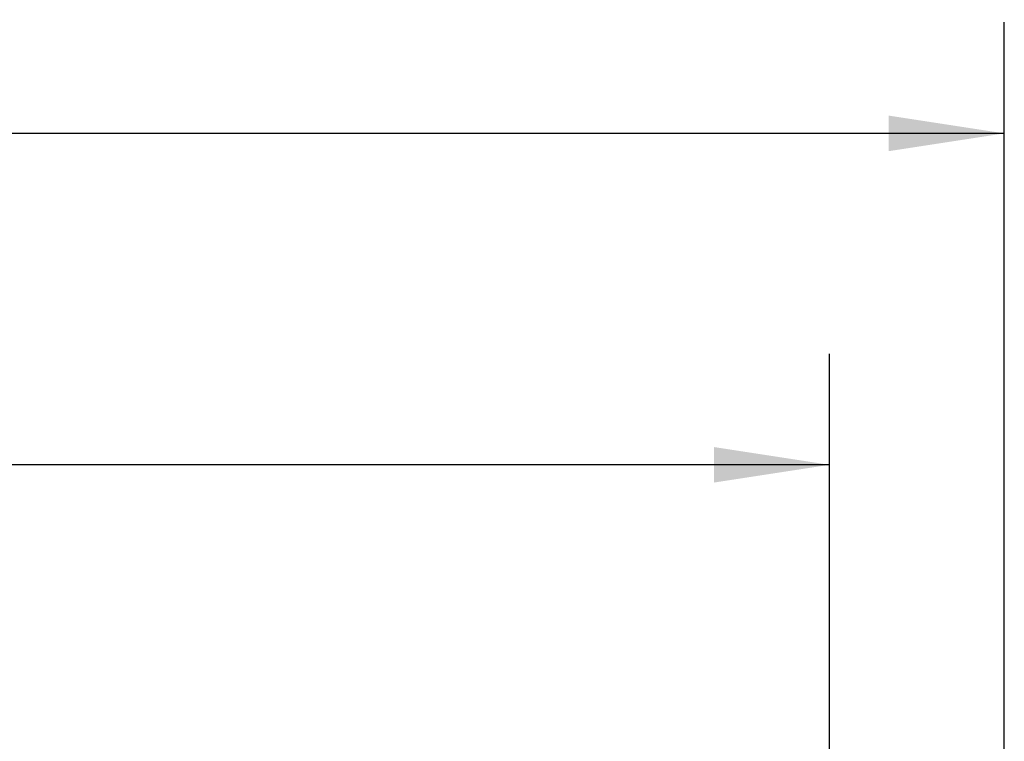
# Model space of a CAD drawing. Header units: millimetres. Extents: x 32 to 1440, y 32 to 1048.
# Tile 17 of 30: x 545 to 686, y 619 to 722. Entities that reach past the tile are written whole.
import ezdxf

# ---------------------------------------------------------------- set-up
doc = ezdxf.new("R2010")
doc.units = ezdxf.units.MM
doc.header["$LTSCALE"] = 5
doc.layers.add('DIMENSIONS', color=140, linetype='Continuous', lineweight=25)
doc.styles.add('SLDTEXTSTYLE0', font='TXT', dxfattribs={"width": 0.7})
doc.dimstyles.new('SLDDIMSTYLE0', dxfattribs={"dimtxt": 10.790039, "dimasz": 16.51, "dimexe": 0, "dimexo": 0.0625, "dimgap": 2.69751, "dimtad": 0, "dimtih": 1, "dimtoh": 1, "dimrnd": 1e-09, "dimzin": 4, "dimdsep": 46, "dimtxsty": 'SLDTEXTSTYLE0', "dimsah": 1, "dimcen": 0.09, "dimadec": 0, "dimazin": 1, "dimtfac": 1, "dimtofl": 0, "dimtmove": 0, "dimatfit": 3, "dimfxl": 0, "dimfrac": 2, "dimtolj": 1, "dimtzin": 12, "dimarcsym": 0})

# ---------------------------------------------------------------- blocks, each defined once
blk = doc.blocks.new('_D')
at = {"layer": 'DIMENSIONS'}
for p, q in [((221.06, 575.39), (221.06, 674.1)), ((661.06, 575.39), (661.06, 674.1)), ((221.06, 658.23), (404.63, 658.23)), ((419.25, 658.23), (415.62, 658.23)), ((415.62, 658.23), (415.62, 641.08)), ((460.29, 658.23), (463.91, 658.23)), ((463.91, 658.23), (463.91, 641.08)), ((661.06, 658.23), (474.91, 658.23)), ((415.62, 641.08), (419.25, 641.08)), ((463.91, 641.08), (460.29, 641.08))]:
    blk.add_line(p, q, dxfattribs=at)
for points in [[(221.06, 658.23), (237.57, 655.69), (237.57, 660.77)], [(661.06, 658.23), (644.55, 660.77), (644.55, 655.69)]]:
    blk.add_solid(points, dxfattribs=at)
at = {"layer": 'DIMENSIONS', "char_height": 10.583, "attachment_point": 1, "style": 'SLDTEXTSTYLE0'}
for s, insert in [('440.0', (419.25, 674.29)), ('17.32', (419.25, 654.72))]:
    blk.add_mtext(s, dxfattribs=dict(at, insert=insert))
blk = doc.blocks.new('_D_1')
at = {"layer": 'DIMENSIONS'}
for p, q in [((196.06, 533.76), (196.06, 721.48)), ((686.06, 533.76), (686.06, 721.48)), ((196.06, 705.6), (404.63, 705.6)), ((419.25, 705.6), (415.62, 705.6)), ((415.62, 705.6), (415.62, 688.45)), ((460.29, 705.6), (463.91, 705.6)), ((463.91, 705.6), (463.91, 688.45)), ((686.06, 705.6), (474.91, 705.6)), ((415.62, 688.45), (419.25, 688.45)), ((463.91, 688.45), (460.29, 688.45))]:
    blk.add_line(p, q, dxfattribs=at)
for points in [[(196.06, 705.6), (212.57, 703.06), (212.57, 708.14)], [(686.06, 705.6), (669.55, 708.14), (669.55, 703.06)]]:
    blk.add_solid(points, dxfattribs=at)
at = {"layer": 'DIMENSIONS', "char_height": 10.583, "attachment_point": 1, "style": 'SLDTEXTSTYLE0'}
for s, insert in [('490.0', (419.25, 721.66)), ('19.29', (419.25, 702.1))]:
    blk.add_mtext(s, dxfattribs=dict(at, insert=insert))

msp = doc.modelspace()

# ---------------------------------------------------------------- dimensions: what is measured, and where the dimension line sits
at = {"layer": 'DIMENSIONS'}
for base, p1, p2, picture, middle in [((686.058388, 705.602198), (196.058388, 527.408438), (686.058388, 527.408438), '_D_1', (439.766933, 705.602198)), ((221.058388, 658.22991), (661.058388, 569.04067), (221.058388, 569.04067), '_D', (439.766933, 658.22991))]:
    dim = msp.add_linear_dim(base=base, p1=p1, p2=p2, dimstyle='SLDDIMSTYLE0', dxfattribs=at)
    dim.commit()
    dim.dimension.update_dxf_attribs({"geometry": picture, "text_midpoint": middle, "dimtype": 160})

doc.saveas('drawing.dxf')
